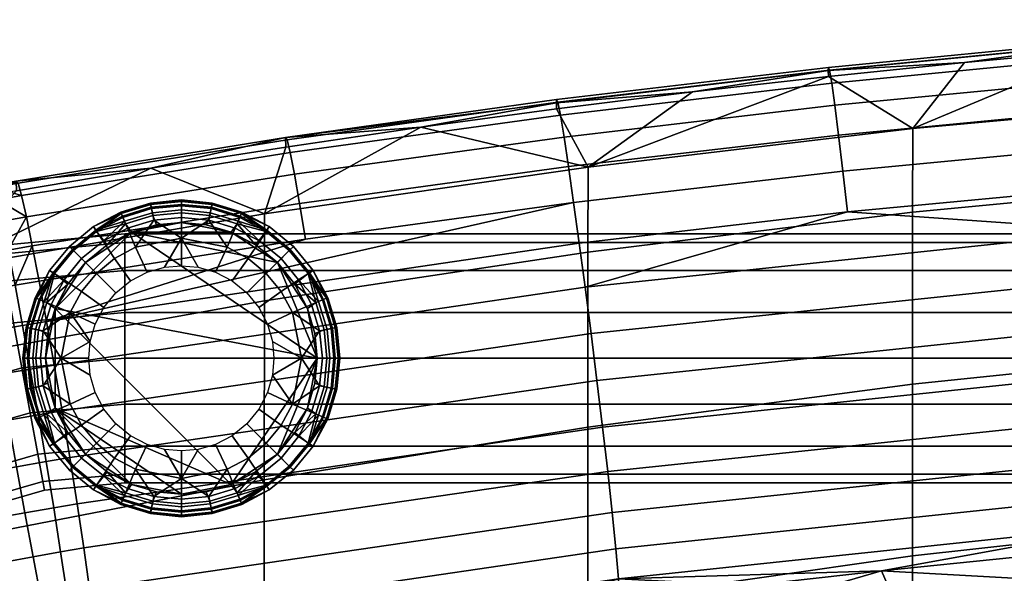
# Model space of a CAD drawing. Header units: millimetres. Extents: x -277 to 277, y -271 to 312.
# Tile 38 of 53: x -194 to -107, y 261 to 310. Entities that reach past the tile are written whole.
import ezdxf

# ---------------------------------------------------------------- set-up
doc = ezdxf.new("R2010")
doc.units = ezdxf.units.MM
doc.header["$MEASUREMENT"] = 0
for name, color, linetype in [('nozky', 250, 'Continuous'), ('podnoz', 7, 'Continuous'), ('sedak', 155, 'Continuous')]:
    doc.layers.add(name, color=color, linetype=linetype)

msp = doc.modelspace()

# ---------------------------------------------------------------- meshes
at = {"layer": 'nozky'}
mesh = msp.add_polyface(dxfattribs=at)
corners = [(-184.417, 291.157), (-188.485, 288.485), (-186.566, 290.044, 2.317), (-184.417, 291.157, 2.317), (-182.184, 291.8, 2.317), (-180, 292), (-188.485, 288.485, 2.317), (-191.157, 284.417), (-188.485, 288.485), (-184.417, 291.157), (-180, 292), (-175.583, 291.157), (-185.162, 292.464, 5.786), (-182.632, 293.231, 5.786), (-182.51, 292.616, 4.001), (-184.922, 291.884, 4.001), (-180, 293.491, 5.786), (-180, 292.863, 4.001), (-185.357, 292.934, 9.528), (-182.731, 293.731, 9.528), (-182.707, 293.605, 7.64), (-185.309, 292.816, 7.64), (-180, 294, 9.528), (-180, 293.872, 7.64), (-185.209, 292.574, 12.808), (-182.655, 293.349, 12.808), (-182.713, 293.635, 11.179), (-185.32, 292.844, 11.179), (-180, 293.61, 12.808), (-180, 293.902, 11.179), (-184.77, 291.514, 15.905), (-182.432, 292.224, 15.905), (-182.561, 292.876, 14.39), (-185.023, 292.129, 14.39), (-180, 292.463, 15.905), (-180, 293.128, 14.39), (-184.064, 289.814, 18.648), (-180, 290.622, 18.648), (-187.495, 291.217, 5.786), (-187.777, 291.641, 9.528), (-187.562, 291.317, 12.808), (-186.924, 290.363, 15.905), (-185.901, 288.832, 18.648), (-189.899, 289.899, 9.528), (-189.539, 289.539, 5.786), (-189.624, 289.624, 12.808), (-188.812, 288.813, 15.905), (-187.512, 287.511, 18.648), (-191.641, 287.778, 9.528), (-191.217, 287.495, 5.786), (-191.316, 287.562, 12.808), (-190.363, 286.924, 15.905), (-182.184, 291.8, 2.317), (-184.417, 291.157, 2.317), (-180, 292, 2.317), (-186.566, 290.044, 2.317), (-188.485, 288.485, 2.317), (-184.481, 286.855, 20.882), (-183.015, 287.615, 20.882), (-181.49, 288.053, 20.882)]
mesh.append_faces([[corners[k] for k in face] for face in [(0, 1, 2, 3), (0, 4, 5, 5), (0, 3, 4, 4), (6, 2, 1, 1), (7, 8, 9, 9), (10, 11, 9, 9), (12, 13, 14, 15), (13, 16, 17, 14), (18, 19, 20, 21), (19, 22, 23, 20), (20, 23, 16, 13), (21, 20, 13, 12), (24, 25, 26, 27), (25, 28, 29, 26), (26, 29, 22, 19), (27, 26, 19, 18), (30, 31, 32, 33), (31, 34, 35, 32), (32, 35, 28, 25), (33, 32, 25, 24), (31, 30, 36, 36), (37, 34, 31, 31), (36, 37, 31, 31), (21, 12, 38, 38), (39, 18, 21, 21), (38, 39, 21, 21), (27, 18, 39, 39), (40, 24, 27, 27), (39, 40, 27, 27), (33, 24, 40, 40), (41, 30, 33, 33), (40, 41, 33, 33), (42, 36, 30, 41), (43, 39, 38, 44), (45, 40, 39, 43), (46, 41, 40, 45), (47, 42, 41, 46), (48, 43, 44, 49), (50, 45, 43, 48), (51, 46, 45, 50), (52, 53, 15, 14), (54, 52, 14, 17), (38, 15, 55, 55), (15, 53, 55, 55), (55, 56, 44, 38), (15, 38, 12, 12), (36, 42, 57, 58), (37, 36, 58, 59)]])
mesh = msp.add_polyface(dxfattribs=at)
corners = [(-171.515, 288.485), (-175.583, 291.157), (-175.583, 291.157, 2.317), (-173.434, 290.044, 2.317), (-180, 292), (-177.816, 291.8, 2.317), (-171.515, 288.485, 2.317), (-180, 292, 2.317), (-182.184, 291.8, 2.317), (-168, 280), (-184.417, 291.157), (-171.515, 288.485), (-175.583, 291.157), (-174.099, 288.832, 18.648), (-172.488, 287.511, 18.648), (-171.188, 288.813, 15.905), (-173.076, 290.363, 15.905), (-174.691, 292.816, 7.64), (-174.643, 292.934, 9.528), (-172.223, 291.641, 9.528), (-172.505, 291.217, 5.786), (-174.838, 292.464, 5.786), (-174.68, 292.844, 11.179), (-174.791, 292.574, 12.808), (-172.438, 291.317, 12.808), (-174.977, 292.129, 14.39), (-175.23, 291.514, 15.905), (-175.936, 289.814, 18.648), (-180, 293.491, 5.786), (-177.368, 293.231, 5.786), (-177.49, 292.616, 4.001), (-180, 292.863, 4.001), (-175.078, 291.884, 4.001), (-180, 294, 9.528), (-177.269, 293.731, 9.528), (-177.293, 293.605, 7.64), (-180, 293.872, 7.64), (-180, 293.61, 12.808), (-177.345, 293.349, 12.808), (-177.287, 293.635, 11.179), (-180, 293.902, 11.179), (-180, 292.463, 15.905), (-177.568, 292.224, 15.905), (-177.439, 292.876, 14.39), (-180, 293.128, 14.39), (-180, 290.622, 18.648), (-171.515, 288.485, 2.317), (-173.434, 290.044, 2.317), (-170.461, 289.539, 5.786), (-175.583, 291.157, 2.317), (-177.816, 291.8, 2.317), (-180, 292, 2.317), (-171.168, 285.901, 18.648), (-174.209, 285.791, 20.882), (-173.145, 284.482, 20.882), (-176.985, 287.615, 20.882), (-175.519, 286.855, 20.882), (-178.51, 288.053, 20.882), (-180, 288.19, 20.882), (-181.49, 288.053, 20.882)]
mesh.append_faces([[corners[k] for k in face] for face in [(0, 1, 2, 3), (4, 5, 1, 1), (0, 3, 6, 6), (1, 5, 2, 2), (4, 7, 5, 5), (8, 7, 4, 4), (9, 10, 11, 11), (11, 10, 12, 12), (13, 14, 15, 16), (17, 18, 19, 19), (20, 21, 17, 17), (19, 20, 17, 17), (22, 23, 24, 24), (19, 18, 22, 22), (24, 19, 22, 22), (25, 26, 16, 16), (24, 23, 25, 25), (16, 24, 25, 25), (27, 13, 16, 26), (28, 29, 30, 31), (29, 21, 32, 30), (33, 34, 35, 36), (34, 18, 17, 35), (35, 17, 21, 29), (36, 35, 29, 28), (37, 38, 39, 40), (38, 23, 22, 39), (39, 22, 18, 34), (40, 39, 34, 33), (41, 42, 43, 44), (42, 26, 25, 43), (43, 25, 23, 38), (44, 43, 38, 37), (42, 41, 45, 45), (27, 26, 42, 42), (45, 27, 42, 42), (46, 47, 20, 48), (49, 32, 47, 47), (32, 21, 20, 20), (47, 32, 20, 20), (30, 32, 49, 50), (50, 51, 31, 30), (52, 14, 53, 54), (13, 27, 55, 56), (14, 13, 56, 53), (27, 45, 57, 55), (45, 58, 57, 57), (58, 45, 59, 59)]])
mesh = msp.add_polyface(dxfattribs=at)
corners = [(-168, 280), (-168.843, 284.417), (-168.843, 284.417, 2.317), (-168.2, 282.184, 2.317), (-169.956, 286.566, 2.317), (-168, 280, 2.317), (-171.515, 288.485), (-171.515, 288.485, 2.317), (-168, 280), (-171.515, 288.485), (-168.843, 284.417), (-167.536, 285.163, 5.786), (-166.769, 282.632, 5.786), (-167.385, 282.51, 4.001), (-168.116, 284.922, 4.001), (-166.51, 280, 5.786), (-167.137, 280, 4.001), (-167.066, 285.358, 9.528), (-166.27, 282.731, 9.528), (-166.395, 282.706, 7.64), (-167.184, 285.309, 7.64), (-166, 280, 9.528), (-166.128, 280, 7.64), (-167.426, 285.208, 12.808), (-166.651, 282.655, 12.808), (-166.365, 282.712, 11.179), (-167.156, 285.32, 11.179), (-166.39, 280, 12.808), (-166.098, 280, 11.179), (-168.485, 284.77, 15.905), (-167.776, 282.431, 15.905), (-167.124, 282.561, 14.39), (-167.871, 285.024, 14.39), (-167.537, 280, 15.905), (-166.871, 280, 14.39), (-170.187, 284.065, 18.648), (-169.378, 280, 18.648), (-168.783, 287.495, 5.786), (-168.359, 287.778, 9.528), (-168.684, 287.562, 12.808), (-169.637, 286.924, 15.905), (-171.168, 285.901, 18.648), (-170.101, 289.899, 9.528), (-170.461, 289.539, 5.786), (-170.376, 289.624, 12.808), (-171.188, 288.813, 15.905), (-172.488, 287.511, 18.648), (-172.223, 291.641, 9.528), (-172.505, 291.217, 5.786), (-172.438, 291.317, 12.808), (-173.076, 290.363, 15.905), (-168, 280, 2.317), (-168.2, 282.184, 2.317), (-168.843, 284.417, 2.317), (-169.956, 286.566, 2.317), (-171.515, 288.485, 2.317), (-171.947, 281.49, 20.882), (-171.811, 280, 20.882), (-173.145, 284.482, 20.882), (-172.385, 283.015, 20.882)]
mesh.append_faces([[corners[k] for k in face] for face in [(0, 1, 2, 3), (4, 2, 1, 1), (0, 3, 5, 5), (1, 6, 7, 4), (8, 9, 10, 10), (11, 12, 13, 14), (12, 15, 16, 13), (17, 18, 19, 20), (18, 21, 22, 19), (19, 22, 15, 12), (20, 19, 12, 11), (23, 24, 25, 26), (24, 27, 28, 25), (25, 28, 21, 18), (26, 25, 18, 17), (29, 30, 31, 32), (30, 33, 34, 31), (31, 34, 27, 24), (32, 31, 24, 23), (30, 29, 35, 35), (36, 33, 30, 30), (35, 36, 30, 30), (20, 11, 37, 37), (38, 17, 20, 20), (37, 38, 20, 20), (26, 17, 38, 38), (39, 23, 26, 26), (38, 39, 26, 26), (32, 23, 39, 39), (40, 29, 32, 32), (39, 40, 32, 32), (41, 35, 29, 40), (42, 38, 37, 43), (44, 39, 38, 42), (45, 40, 39, 44), (46, 41, 40, 45), (47, 42, 43, 48), (49, 44, 42, 47), (50, 45, 44, 49), (51, 52, 13, 16), (52, 53, 14, 13), (54, 14, 53, 53), (54, 55, 43, 37), (14, 37, 11, 11), (14, 54, 37, 37), (56, 57, 36, 36), (35, 41, 58, 59), (36, 35, 59, 56)]])
mesh = msp.add_polyface(dxfattribs=at)
corners = [(-191.157, 284.417), (-190.044, 286.566, 2.317), (-188.485, 288.485), (-192, 280), (-191.8, 282.184, 2.317), (-188.485, 288.485, 2.317), (-191.157, 284.417, 2.317), (-192, 280, 2.317), (-191.157, 284.417), (-191.157, 275.583), (-192, 280), (-184.417, 291.157), (-168, 280), (-188.832, 285.901, 18.648), (-187.512, 287.511, 18.648), (-188.812, 288.813, 15.905), (-190.363, 286.924, 15.905), (-192.816, 285.309, 7.64), (-192.934, 285.358, 9.528), (-191.641, 287.778, 9.528), (-191.217, 287.495, 5.786), (-192.464, 285.163, 5.786), (-192.844, 285.32, 11.179), (-192.574, 285.208, 12.808), (-191.316, 287.562, 12.808), (-192.129, 285.024, 14.39), (-191.515, 284.77, 15.905), (-189.813, 284.065, 18.648), (-193.49, 280, 5.786), (-193.231, 282.632, 5.786), (-192.615, 282.51, 4.001), (-192.863, 280, 4.001), (-191.884, 284.922, 4.001), (-194, 280, 9.528), (-193.73, 282.731, 9.528), (-193.605, 282.706, 7.64), (-193.872, 280, 7.64), (-193.61, 280, 12.808), (-193.349, 282.655, 12.808), (-193.635, 282.712, 11.179), (-193.902, 280, 11.179), (-192.463, 280, 15.905), (-192.224, 282.431, 15.905), (-192.876, 282.561, 14.39), (-193.129, 280, 14.39), (-190.622, 280, 18.648), (-190.044, 286.566, 2.317), (-191.157, 284.417, 2.317), (-188.485, 288.485, 2.317), (-189.539, 289.539, 5.786), (-191.8, 282.184, 2.317), (-192, 280, 2.317), (-185.901, 288.832, 18.648), (-185.791, 285.791, 20.882), (-184.481, 286.855, 20.882), (-187.615, 283.015, 20.882), (-186.855, 284.482, 20.882), (-188.053, 281.49, 20.882), (-188.189, 280, 20.882)]
mesh.append_faces([[corners[k] for k in face] for face in [(0, 1, 2, 2), (3, 4, 0, 0), (2, 1, 5, 5), (0, 4, 6, 6), (6, 1, 0, 0), (4, 3, 7, 7), (8, 9, 10, 10), (11, 12, 8, 8), (13, 14, 15, 16), (17, 18, 19, 19), (20, 21, 17, 17), (19, 20, 17, 17), (22, 23, 24, 24), (19, 18, 22, 22), (24, 19, 22, 22), (25, 26, 16, 16), (24, 23, 25, 25), (16, 24, 25, 25), (27, 13, 16, 26), (28, 29, 30, 31), (29, 21, 32, 30), (33, 34, 35, 36), (34, 18, 17, 35), (35, 17, 21, 29), (36, 35, 29, 28), (37, 38, 39, 40), (38, 23, 22, 39), (39, 22, 18, 34), (40, 39, 34, 33), (41, 42, 43, 44), (42, 26, 25, 43), (43, 25, 23, 38), (44, 43, 38, 37), (42, 41, 45, 45), (27, 26, 42, 42), (45, 27, 42, 42), (32, 46, 47, 47), (48, 46, 20, 49), (50, 51, 31, 30), (20, 46, 32, 32), (30, 32, 47, 50), (21, 20, 32, 32), (52, 14, 53, 54), (13, 27, 55, 56), (27, 57, 55, 55), (56, 53, 14, 13), (57, 27, 45, 45), (57, 45, 58, 58)]])
mesh = msp.add_polyface(dxfattribs=at)
corners = [(-191.8, 277.816, 2.317), (-192, 280, 2.317), (-192, 280), (-191.157, 275.583), (-188.485, 271.515), (-190.044, 273.434, 2.317), (-191.157, 275.583, 2.317), (-188.485, 271.515, 2.317), (-184.417, 268.843), (-188.485, 271.515), (-191.157, 275.583), (-175.583, 268.843), (-191.157, 284.417), (-168, 280), (-192.464, 274.837, 5.786), (-193.231, 277.368, 5.786), (-192.615, 277.49, 4.001), (-191.884, 275.078, 4.001), (-193.49, 280, 5.786), (-192.863, 280, 4.001), (-192.934, 274.642, 9.528), (-193.73, 277.269, 9.528), (-193.605, 277.294, 7.64), (-192.816, 274.691, 7.64), (-194, 280, 9.528), (-193.872, 280, 7.64), (-192.574, 274.792, 12.808), (-193.349, 277.345, 12.808), (-193.635, 277.288, 11.179), (-192.844, 274.68, 11.179), (-193.61, 280, 12.808), (-193.902, 280, 11.179), (-191.515, 275.23, 15.905), (-192.224, 277.569, 15.905), (-192.876, 277.439, 14.39), (-192.129, 274.976, 14.39), (-192.463, 280, 15.905), (-193.129, 280, 14.39), (-189.813, 275.935, 18.648), (-190.622, 280, 18.648), (-191.217, 272.505, 5.786), (-191.641, 272.222, 9.528), (-191.316, 272.438, 12.808), (-190.363, 273.076, 15.905), (-188.832, 274.099, 18.648), (-187.512, 272.489, 18.648), (-188.812, 271.187, 15.905), (-192, 280, 2.317), (-191.8, 277.816, 2.317), (-191.157, 275.583, 2.317), (-190.044, 273.434, 2.317), (-188.485, 271.515, 2.317), (-189.539, 270.461, 5.786), (-188.053, 278.51, 20.882), (-188.189, 280, 20.882), (-186.855, 275.518, 20.882), (-187.615, 276.985, 20.882), (-185.791, 274.209, 20.882), (-185.901, 271.168, 18.648), (-184.481, 273.145, 20.882)]
mesh.append_faces([[corners[k] for k in face] for face in [(0, 1, 2, 2), (3, 0, 2, 2), (4, 5, 3, 3), (3, 6, 0, 0), (3, 5, 6, 6), (7, 5, 4, 4), (8, 9, 10, 10), (11, 10, 12, 12), (13, 11, 12, 12), (14, 15, 16, 17), (15, 18, 19, 16), (20, 21, 22, 23), (21, 24, 25, 22), (22, 25, 18, 15), (23, 22, 15, 14), (26, 27, 28, 29), (27, 30, 31, 28), (28, 31, 24, 21), (29, 28, 21, 20), (32, 33, 34, 35), (33, 36, 37, 34), (34, 37, 30, 27), (35, 34, 27, 26), (33, 32, 38, 38), (39, 36, 33, 33), (38, 39, 33, 33), (23, 14, 40, 40), (41, 20, 23, 23), (40, 41, 23, 23), (29, 20, 41, 41), (42, 26, 29, 29), (41, 42, 29, 29), (35, 26, 42, 42), (43, 32, 35, 35), (42, 43, 35, 35), (44, 38, 32, 43), (45, 44, 43, 46), (47, 48, 16, 19), (48, 49, 17, 16), (49, 50, 17, 17), (50, 51, 52, 40), (40, 14, 17, 17), (50, 40, 17, 17), (53, 54, 39, 39), (38, 44, 55, 56), (39, 38, 56, 53), (44, 45, 57, 55), (45, 58, 59, 57)]])
mesh = msp.add_polyface(dxfattribs=at)
corners = [(-175.583, 268.843), (-171.515, 271.515), (-173.434, 269.956, 2.317), (-175.583, 268.843, 2.317), (-180, 268), (-177.816, 268.2, 2.317), (-180, 268, 2.317), (-171.515, 271.515, 2.317), (-180, 268), (-191.157, 275.583), (-175.583, 268.843), (-168, 280), (-171.515, 271.515), (-182.432, 267.776, 15.905), (-180, 267.537, 15.905), (-180, 269.378, 18.648), (-174.838, 267.536, 5.786), (-177.368, 266.769, 5.786), (-177.49, 267.384, 4.001), (-175.078, 268.116, 4.001), (-180, 266.509, 5.786), (-180, 267.137, 4.001), (-174.643, 267.066, 9.528), (-177.269, 266.269, 9.528), (-177.293, 266.395, 7.64), (-174.691, 267.184, 7.64), (-180, 266, 9.528), (-180, 266.128, 7.64), (-174.791, 267.426, 12.808), (-177.345, 266.651, 12.808), (-177.287, 266.365, 11.179), (-174.68, 267.156, 11.179), (-180, 266.39, 12.808), (-180, 266.098, 11.179), (-175.23, 268.486, 15.905), (-177.568, 267.776, 15.905), (-177.439, 267.124, 14.39), (-174.977, 267.871, 14.39), (-180, 266.872, 14.39), (-175.936, 270.186, 18.648), (-172.505, 268.783, 5.786), (-172.223, 268.359, 9.528), (-172.438, 268.683, 12.808), (-173.076, 269.637, 15.905), (-174.099, 271.168, 18.648), (-171.188, 271.187, 15.905), (-170.376, 270.376, 12.808), (-172.488, 272.489, 18.648), (-180, 268, 2.317), (-177.816, 268.2, 2.317), (-175.583, 268.843, 2.317), (-173.434, 269.956, 2.317), (-170.461, 270.461, 5.786), (-171.515, 271.515, 2.317), (-180, 271.81, 20.882), (-181.49, 271.947, 20.882), (-178.51, 271.947, 20.882), (-176.985, 272.385, 20.882), (-174.209, 274.209, 20.882), (-175.519, 273.145, 20.882), (-171.168, 274.099, 18.648), (-173.145, 275.518, 20.882)]
mesh.append_faces([[corners[k] for k in face] for face in [(0, 1, 2, 3), (4, 0, 3, 5), (4, 5, 6, 6), (1, 7, 2, 2), (8, 9, 10, 10), (11, 12, 10, 10), (13, 14, 15, 15), (16, 17, 18, 19), (17, 20, 21, 18), (22, 23, 24, 25), (23, 26, 27, 24), (24, 27, 20, 17), (25, 24, 17, 16), (28, 29, 30, 31), (29, 32, 33, 30), (30, 33, 26, 23), (31, 30, 23, 22), (34, 35, 36, 37), (35, 14, 38, 36), (36, 38, 32, 29), (37, 36, 29, 28), (35, 34, 39, 39), (15, 14, 35, 35), (39, 15, 35, 35), (25, 16, 40, 40), (41, 22, 25, 25), (40, 41, 25, 25), (31, 22, 41, 41), (42, 28, 31, 31), (41, 42, 31, 31), (37, 28, 42, 42), (43, 34, 37, 37), (42, 43, 37, 37), (44, 39, 34, 43), (45, 43, 42, 46), (47, 44, 43, 45), (48, 49, 18, 21), (19, 50, 51, 51), (49, 50, 19, 18), (52, 40, 51, 53), (40, 16, 19, 19), (51, 40, 19, 19), (15, 54, 55, 55), (54, 15, 56, 56), (15, 39, 57, 56), (44, 47, 58, 59), (39, 44, 59, 57), (47, 60, 61, 58)]])
mesh = msp.add_polyface(dxfattribs=at)
corners = [(-171.515, 271.515), (-168.843, 275.583), (-169.956, 273.434, 2.317), (-171.515, 271.515, 2.317), (-168, 280), (-168, 280, 2.317), (-168.2, 277.816, 2.317), (-168.843, 275.583, 2.317), (-171.515, 271.515), (-168, 280), (-168.843, 275.583), (-170.101, 270.101, 9.528), (-172.223, 268.359, 9.528), (-172.505, 268.783, 5.786), (-170.461, 270.461, 5.786), (-170.376, 270.376, 12.808), (-172.438, 268.683, 12.808), (-168.359, 272.222, 9.528), (-168.783, 272.505, 5.786), (-168.684, 272.438, 12.808), (-169.637, 273.076, 15.905), (-171.188, 271.187, 15.905), (-171.168, 274.099, 18.648), (-172.488, 272.489, 18.648), (-167.184, 274.691, 7.64), (-167.066, 274.642, 9.528), (-167.536, 274.837, 5.786), (-167.156, 274.68, 11.179), (-167.426, 274.792, 12.808), (-167.871, 274.976, 14.39), (-168.485, 275.23, 15.905), (-170.187, 275.935, 18.648), (-166.51, 280, 5.786), (-166.769, 277.368, 5.786), (-167.385, 277.49, 4.001), (-167.137, 280, 4.001), (-168.116, 275.078, 4.001), (-166, 280, 9.528), (-166.27, 277.269, 9.528), (-166.395, 277.294, 7.64), (-166.128, 280, 7.64), (-166.39, 280, 12.808), (-166.651, 277.345, 12.808), (-166.365, 277.288, 11.179), (-166.098, 280, 11.179), (-167.537, 280, 15.905), (-167.776, 277.569, 15.905), (-167.124, 277.439, 14.39), (-166.871, 280, 14.39), (-169.378, 280, 18.648), (-168.843, 275.583, 2.317), (-168.2, 277.816, 2.317), (-169.956, 273.434, 2.317), (-168, 280, 2.317), (-171.515, 271.515, 2.317), (-172.385, 276.985, 20.882), (-173.145, 275.518, 20.882), (-171.947, 278.51, 20.882), (-171.811, 280, 20.882)]
mesh.append_faces([[corners[k] for k in face] for face in [(0, 1, 2, 3), (1, 4, 5, 6), (1, 7, 2, 2), (6, 7, 1, 1), (8, 9, 10, 10), (11, 12, 13, 14), (15, 16, 12, 11), (17, 11, 14, 18), (19, 15, 11, 17), (20, 21, 15, 19), (22, 23, 21, 20), (24, 25, 17, 17), (18, 26, 24, 24), (17, 18, 24, 24), (27, 28, 19, 19), (17, 25, 27, 27), (19, 17, 27, 27), (29, 30, 20, 20), (19, 28, 29, 29), (20, 19, 29, 29), (31, 22, 20, 30), (32, 33, 34, 35), (33, 26, 36, 34), (37, 38, 39, 40), (38, 25, 24, 39), (39, 24, 26, 33), (40, 39, 33, 32), (41, 42, 43, 44), (42, 28, 27, 43), (43, 27, 25, 38), (44, 43, 38, 37), (45, 46, 47, 48), (46, 30, 29, 47), (47, 29, 28, 42), (48, 47, 42, 41), (46, 45, 49, 49), (31, 30, 46, 46), (49, 31, 46, 46), (50, 51, 34, 36), (36, 52, 50, 50), (18, 52, 36, 36), (35, 34, 51, 53), (54, 52, 18, 14), (36, 26, 18, 18), (22, 31, 55, 56), (57, 55, 31, 31), (49, 58, 57, 57), (49, 57, 31, 31)]])
mesh = msp.add_polyface(dxfattribs=at)
corners = [(-188.485, 271.515), (-184.417, 268.843), (-186.566, 269.956, 2.317), (-188.485, 271.515, 2.317), (-180, 268), (-182.184, 268.2, 2.317), (-184.417, 268.843, 2.317), (-180, 268, 2.317), (-191.157, 275.583), (-180, 268), (-184.417, 268.843), (-189.899, 270.101, 9.528), (-191.641, 272.222, 9.528), (-191.217, 272.505, 5.786), (-189.539, 270.461, 5.786), (-189.624, 270.376, 12.808), (-191.316, 272.438, 12.808), (-188.812, 271.187, 15.905), (-190.363, 273.076, 15.905), (-187.777, 268.359, 9.528), (-187.495, 268.783, 5.786), (-187.562, 268.683, 12.808), (-186.924, 269.637, 15.905), (-185.901, 271.168, 18.648), (-187.512, 272.489, 18.648), (-185.309, 267.184, 7.64), (-185.357, 267.066, 9.528), (-185.162, 267.536, 5.786), (-185.32, 267.156, 11.179), (-185.209, 267.426, 12.808), (-185.023, 267.871, 14.39), (-184.77, 268.486, 15.905), (-184.064, 270.186, 18.648), (-180, 266.509, 5.786), (-182.632, 266.769, 5.786), (-182.51, 267.384, 4.001), (-180, 267.137, 4.001), (-184.922, 268.116, 4.001), (-180, 266, 9.528), (-182.731, 266.269, 9.528), (-182.707, 266.395, 7.64), (-180, 266.128, 7.64), (-180, 266.39, 12.808), (-182.655, 266.651, 12.808), (-182.713, 266.365, 11.179), (-180, 266.098, 11.179), (-180, 267.537, 15.905), (-182.432, 267.776, 15.905), (-182.561, 267.124, 14.39), (-180, 266.872, 14.39), (-180, 269.378, 18.648), (-184.417, 268.843, 2.317), (-186.566, 269.956, 2.317), (-188.485, 271.515, 2.317), (-182.184, 268.2, 2.317), (-180, 268, 2.317), (-183.015, 272.385, 20.882), (-184.481, 273.145, 20.882), (-181.49, 271.947, 20.882)]
mesh.append_faces([[corners[k] for k in face] for face in [(0, 1, 2, 3), (4, 5, 1, 1), (1, 6, 2, 2), (4, 7, 5, 5), (5, 6, 1, 1), (8, 9, 10, 10), (11, 12, 13, 14), (15, 16, 12, 11), (17, 18, 16, 15), (19, 11, 14, 20), (21, 15, 11, 19), (22, 17, 15, 21), (23, 24, 17, 22), (25, 26, 19, 19), (20, 27, 25, 25), (19, 20, 25, 25), (28, 29, 21, 21), (19, 26, 28, 28), (21, 19, 28, 28), (30, 31, 22, 22), (21, 29, 30, 30), (22, 21, 30, 30), (32, 23, 22, 31), (33, 34, 35, 36), (34, 27, 37, 35), (38, 39, 40, 41), (39, 26, 25, 40), (40, 25, 27, 34), (41, 40, 34, 33), (42, 43, 44, 45), (43, 29, 28, 44), (44, 28, 26, 39), (45, 44, 39, 38), (46, 47, 48, 49), (47, 31, 30, 48), (48, 30, 29, 43), (49, 48, 43, 42), (32, 31, 47, 47), (50, 32, 47, 47), (51, 37, 52, 52), (53, 52, 20, 14), (51, 54, 35, 37), (37, 27, 20, 20), (52, 37, 20, 20), (36, 35, 54, 55), (23, 32, 56, 57), (32, 50, 58, 56)]])
at = {"layer": 'podnoz'}
mesh = msp.add_polyface(dxfattribs=at)
corners = [(0, 269.772, 10.951), (0, 269, 15), (-185, 269, 15), (-185, 269.772, 10.951), (0, 275.951, 4.772), (0, 272.222, 7.222), (-185, 272.222, 7.222), (-185, 275.951, 4.772), (0, 284.049, 4.772), (0, 280, 4), (-185, 280, 4), (-185, 284.049, 4.772), (0, 290.228, 10.951), (0, 287.778, 7.222), (-185, 287.778, 7.222), (-185, 290.228, 10.951), (0, 290.228, 19.049), (0, 291, 15), (-185, 291, 15), (-185, 290.228, 19.049), (0, 284.049, 25.228), (0, 287.778, 22.778), (-185, 287.778, 22.778), (-185, 284.049, 25.228), (0, 275.951, 25.228), (0, 280, 26), (-185, 280, 26), (-185, 275.951, 25.228), (0, 269.772, 19.049), (0, 272.222, 22.778), (-185, 272.222, 22.778), (-185, 269.772, 19.049), (-199.641, 266.98, 10.951), (-192.237, 269.108, 10.951), (-192.097, 268.349, 15), (-199.355, 266.262, 15), (-200.541, 269.257, 7.222), (-192.683, 271.517, 7.222), (-201.914, 272.725, 4.772), (-193.361, 275.184, 4.772), (-203.404, 276.49, 4), (-194.098, 279.165, 4), (-204.895, 280.254, 4.772), (-194.835, 283.147, 4.772), (-206.268, 283.721, 7.222), (-195.514, 286.813, 7.222), (-207.17, 285.999, 10.951), (-195.959, 289.222, 10.951), (-207.453, 286.717, 15), (-196.1, 289.982, 15), (-207.17, 285.999, 19.049), (-195.959, 289.222, 19.049), (-206.268, 283.721, 22.778), (-195.514, 286.813, 22.778), (-204.895, 280.254, 25.228), (-194.835, 283.147, 25.228), (-203.404, 276.49, 26), (-194.098, 279.165, 26), (-201.914, 272.725, 25.228), (-193.361, 275.184, 25.228), (-200.541, 269.257, 22.778), (-192.683, 271.517, 22.778), (-199.641, 266.98, 19.049), (-192.237, 269.108, 19.049), (-206.764, 263.289, 10.951), (-206.342, 262.643, 15), (-208.104, 265.34, 7.222), (-210.145, 268.461, 4.772), (-212.36, 271.85, 4), (-211.578, 281.302, 7.222), (-211.578, 281.302, 22.778), (-212.36, 271.85, 26), (-214.576, 275.239, 25.228), (-210.145, 268.461, 25.228), (-208.104, 265.34, 22.778), (-206.764, 263.289, 19.049)]
mesh.append_faces([[corners[k] for k in face] for face in [(0, 1, 2, 3), (4, 5, 6, 7), (5, 0, 3, 6), (8, 9, 10, 11), (12, 13, 14, 15), (13, 8, 11, 14), (9, 4, 7, 10), (16, 17, 18, 19), (20, 21, 22, 23), (21, 16, 19, 22), (24, 25, 26, 27), (28, 29, 30, 31), (1, 28, 31, 2), (29, 24, 27, 30), (25, 20, 23, 26), (17, 12, 15, 18), (32, 33, 34, 35), (36, 37, 33, 32), (38, 39, 37, 36), (40, 41, 39, 38), (42, 43, 41, 40), (44, 45, 43, 42), (45, 44, 46, 46), (47, 45, 46, 46), (47, 46, 48, 48), (49, 47, 48, 48), (48, 50, 51, 51), (51, 49, 48, 48), (50, 52, 53, 53), (53, 51, 50, 50), (54, 55, 53, 52), (56, 57, 55, 54), (58, 59, 57, 56), (60, 61, 59, 58), (62, 63, 61, 60), (35, 34, 63, 62), (64, 32, 35, 65), (66, 36, 32, 64), (67, 38, 36, 66), (68, 40, 38, 67), (69, 44, 42, 42), (54, 52, 70, 70), (71, 56, 54, 72), (73, 58, 56, 71), (74, 60, 58, 73), (75, 62, 60, 74), (65, 35, 62, 75), (3, 2, 34, 33), (7, 6, 37, 39), (6, 3, 33, 37), (11, 10, 41, 43), (15, 14, 45, 47), (14, 11, 43, 45), (10, 7, 39, 41), (18, 15, 47, 49), (22, 19, 51, 53), (26, 23, 55, 57), (23, 22, 53, 55), (30, 27, 59, 61), (2, 31, 63, 34), (31, 30, 61, 63), (27, 26, 57, 59), (49, 51, 19, 18)]])
at = {"layer": 'sedak'}
mesh = msp.add_polyface(dxfattribs=at)
corners = [(-86.606, 280.696, 744.967), (-115.382, 277.726, 745.447), (-115.368, 292.918, 799.254), (-86.597, 295.668, 798.794), (-86.6, 265.723, 691.132), (-115.374, 262.53, 691.627), (-86.573, 250.76, 637.305), (-115.343, 247.353, 637.82), (-110.765, 306.164, 844.463), (-98.719, 307.277, 844.27), (-115.354, 300.303, 825.409), (-86.585, 302.945, 824.958), (-86.408, 308.282, 844.095), (-74.085, 309.938, 848.55), (-98.718, 308.07, 848.853), (-98.634, 307.818, 852.876), (-74.021, 309.677, 852.593), (-98.477, 306.646, 856.324), (-73.903, 308.494, 856.057), (-98.26, 304.675, 859.181), (-73.74, 306.512, 858.93), (-97.992, 302.028, 861.435), (-73.54, 303.854, 861.194), (-97.687, 298.829, 863.069), (-73.311, 300.643, 862.837), (-97.353, 295.199, 864.07), (-73.06, 297.002, 863.844), (-97.003, 291.262, 864.424), (-72.798, 293.053, 864.199), (-96.648, 287.14, 864.115), (-72.531, 288.922, 863.889), (-96.299, 282.956, 863.129), (-72.269, 284.729, 862.899), (-95.968, 278.833, 861.451), (-72.019, 280.599, 861.214), (-95.664, 274.894, 859.068), (-71.79, 276.654, 858.819), (-95.399, 271.26, 855.964), (-71.591, 273.017, 855.7), (-122.508, 304.325, 856.67), (-122.7, 305.484, 853.24), (-122.239, 302.368, 859.512), (-121.908, 299.737, 861.754), (-121.528, 296.552, 863.379), (-121.115, 292.937, 864.375), (-98.729, 307.812, 846.631), (-122.817, 305.46, 847.028), (-95.035, 265.403, 847.537), (-106.544, 262.377, 842.381), (-94.956, 263.425, 842.185), (-83.107, 264.371, 842.008), (-118.114, 261.21, 842.6), (-102.769, 257.694, 824.354), (-102.748, 260.349, 833.81), (-117.1, 258.907, 834.056), (-117.122, 256.223, 824.576), (-102.788, 255.177, 815.39), (-117.143, 253.678, 815.587), (-102.809, 252.589, 806.172), (-117.165, 251.06, 806.343), (-102.829, 250.004, 796.964), (-117.187, 248.446, 797.111), (-88.854, 258.935, 824.166), (-88.834, 261.565, 833.602), (-88.871, 256.443, 815.223), (-88.89, 253.879, 806.028), (-88.908, 251.318, 796.841), (-95.892, 248.129, 787.714), (-88.928, 248.779, 787.66), (-81.676, 249.401, 787.609), (-86.43, 252.002, 770.521), (-81.7, 250.396, 774.563), (-88.954, 249.051, 774.803), (-91.816, 250.199, 770.913), (-86.44, 246.549, 767.094), (-86.43, 252.002, 770.521), (-91.816, 250.199, 770.913)]
mesh.append_faces([[corners[k] for k in face] for face in [(0, 1, 2, 3), (4, 5, 1, 0), (6, 7, 5, 4), (8, 9, 10, 10), (11, 9, 12, 12), (10, 9, 11, 11), (3, 2, 10, 11), (13, 14, 15, 15), (16, 13, 15, 15), (16, 15, 17, 17), (18, 16, 17, 17), (18, 17, 19, 19), (20, 18, 19, 19), (19, 21, 22, 22), (22, 20, 19, 19), (21, 23, 24, 24), (24, 22, 21, 21), (23, 25, 26, 26), (26, 24, 23, 23), (27, 28, 26, 25), (29, 30, 28, 27), (31, 32, 30, 29), (33, 34, 32, 31), (35, 36, 34, 33), (37, 38, 36, 35), (39, 17, 15, 40), (41, 19, 17, 39), (42, 21, 19, 41), (43, 23, 21, 42), (44, 25, 23, 43), (27, 25, 44, 44), (45, 12, 9, 9), (45, 9, 8, 8), (8, 46, 45, 45), (13, 12, 14, 14), (45, 14, 12, 12), (47, 48, 49, 49), (49, 50, 47, 47), (51, 48, 47, 47), (52, 53, 54, 55), (56, 52, 55, 57), (58, 56, 57, 59), (60, 58, 59, 61), (62, 63, 53, 52), (64, 62, 52, 56), (65, 64, 56, 58), (66, 65, 58, 60), (66, 67, 68, 68), (60, 67, 66, 66), (69, 66, 68, 68), (49, 48, 53, 53), (49, 63, 50, 50), (51, 53, 48, 48), (63, 49, 53, 53), (70, 71, 72, 72), (73, 70, 72, 72), (74, 75, 76, 76)]])
mesh = msp.add_polyface(dxfattribs=at)
corners = [(-115.382, 277.726, 745.447), (-144.077, 273.909, 746.063), (-144.062, 289.386, 799.845), (-115.368, 292.918, 799.254), (-115.374, 262.53, 691.627), (-144.07, 258.427, 692.263), (-115.343, 247.353, 637.82), (-144.038, 242.974, 638.483), (-144.047, 296.91, 825.989), (-158.821, 300.428, 845.46), (-146.837, 302.053, 845.178), (-134.829, 303.551, 844.917), (-122.803, 304.921, 844.679), (-110.765, 306.164, 844.463), (-115.354, 300.303, 825.409), (-146.84, 302.869, 849.713), (-122.804, 305.724, 849.239), (-122.817, 305.46, 847.028), (-146.855, 302.598, 847.514), (-98.718, 308.07, 848.853), (-98.729, 307.812, 846.631), (-122.7, 305.484, 853.24), (-98.634, 307.818, 852.876), (-146.72, 302.645, 853.694), (-146.492, 301.502, 857.105), (-122.508, 304.325, 856.67), (-146.174, 299.563, 859.932), (-122.239, 302.368, 859.512), (-145.78, 296.95, 862.162), (-121.908, 299.737, 861.754), (-145.329, 293.784, 863.779), (-121.528, 296.552, 863.379), (-144.836, 290.187, 864.769), (-121.115, 292.937, 864.375), (-144.317, 286.281, 865.118), (-97.003, 291.262, 864.424), (-143.789, 282.187, 864.811), (-96.648, 287.14, 864.115), (-143.269, 278.027, 863.834), (-96.299, 282.956, 863.129), (-142.771, 273.924, 862.174), (-95.968, 278.833, 861.451), (-142.314, 269.999, 859.814), (-95.664, 274.894, 859.068), (-141.914, 266.374, 856.742), (-95.399, 271.26, 855.964), (-141.586, 263.17, 852.942), (-95.187, 268.056, 852.125), (-141.347, 260.51, 848.401), (-95.035, 265.403, 847.537), (-170.011, 296.27, 860.445), (-170.381, 298.186, 857.632), (-169.554, 293.679, 862.663), (-169.029, 290.536, 864.272), (-191.915, 283.269, 865.846), (-118.114, 261.21, 842.6), (-141.213, 258.515, 843.104), (-129.67, 259.922, 842.84), (-164.274, 255.335, 843.7), (-152.747, 256.986, 843.39), (-146.563, 252.595, 825.125), (-146.54, 255.351, 834.664), (-161.269, 253.268, 835.019), (-161.292, 250.47, 825.447), (-146.586, 249.98, 816.075), (-161.312, 247.814, 816.36), (-131.806, 254.516, 824.834), (-131.782, 257.234, 834.342), (-131.828, 251.938, 815.817), (-131.85, 249.287, 806.542), (-146.608, 247.29, 806.765), (-117.122, 256.223, 824.576), (-117.1, 258.907, 834.056), (-117.143, 253.678, 815.587), (-117.165, 251.06, 806.343), (-102.748, 260.349, 833.81)]
mesh.append_faces([[corners[k] for k in face] for face in [(0, 1, 2, 3), (4, 5, 1, 0), (6, 7, 5, 4), (8, 9, 10, 10), (11, 8, 10, 10), (8, 11, 12, 12), (13, 14, 12, 12), (12, 14, 8, 8), (3, 2, 8, 14), (15, 16, 17, 18), (16, 19, 20, 17), (21, 22, 19, 16), (23, 21, 16, 15), (24, 25, 21, 23), (26, 27, 25, 24), (28, 29, 27, 26), (30, 31, 29, 28), (32, 33, 31, 30), (33, 32, 34, 34), (34, 35, 33, 33), (36, 37, 35, 34), (38, 39, 37, 36), (40, 41, 39, 38), (42, 43, 41, 40), (44, 45, 43, 42), (46, 47, 45, 44), (48, 49, 47, 46), (50, 26, 24, 51), (52, 28, 26, 50), (53, 30, 28, 52), (54, 32, 30, 30), (17, 12, 11, 11), (17, 13, 12, 12), (18, 10, 9, 9), (18, 11, 10, 10), (18, 17, 11, 11), (49, 48, 55, 55), (48, 56, 57, 57), (57, 55, 48, 48), (58, 59, 48, 48), (59, 56, 48, 48), (60, 61, 62, 63), (64, 60, 63, 65), (66, 67, 61, 60), (68, 66, 60, 64), (69, 68, 64, 70), (71, 72, 67, 66), (73, 71, 66, 68), (74, 73, 68, 69), (67, 55, 57, 57), (61, 59, 62, 62), (67, 57, 56, 56), (56, 61, 67, 67), (59, 61, 56, 56), (55, 67, 72, 72), (75, 55, 72, 72)]])
mesh = msp.add_polyface(dxfattribs=at)
corners = [(-172.671, 269.249, 746.816), (-201.141, 263.748, 747.706), (-201.129, 279.984, 801.418), (-172.655, 285.074, 800.566), (-144.077, 273.909, 746.063), (-144.062, 289.386, 799.845), (-170.776, 298.679, 845.764), (-158.821, 300.428, 845.46), (-172.641, 292.768, 826.697), (-194.575, 294.807, 846.437), (-182.696, 296.805, 846.09), (-201.118, 287.878, 827.533), (-144.047, 296.91, 825.989), (-146.84, 302.869, 849.713), (-146.855, 302.598, 847.514), (-170.782, 299.512, 850.277), (-170.645, 299.307, 854.238), (-146.72, 302.645, 853.694), (-194.427, 295.481, 854.873), (-194.585, 295.662, 850.93), (-170.381, 298.186, 857.632), (-146.492, 301.502, 857.105), (-194.124, 294.386, 858.252), (-193.698, 292.498, 861.054), (-170.011, 296.27, 860.445), (-193.174, 289.935, 863.263), (-169.554, 293.679, 862.663), (-192.571, 286.819, 864.865), (-169.029, 290.536, 864.272), (-191.915, 283.269, 865.846), (-145.329, 293.784, 863.779), (-191.228, 279.406, 866.193), (-144.317, 286.281, 865.118), (-144.836, 290.187, 864.769), (-190.532, 275.351, 865.89), (-143.789, 282.187, 864.811), (-189.85, 271.223, 864.923), (-143.269, 278.027, 863.834), (-189.204, 267.143, 863.279), (-142.771, 273.924, 862.174), (-196.699, 295.295, 850.993), (-196.545, 295.116, 854.936), (-196.246, 294.022, 858.315), (-195.825, 292.135, 861.116), (-195.303, 289.573, 863.324), (-194.702, 286.458, 864.926), (-194.044, 282.91, 865.907), (-193.352, 279.049, 866.253), (-192.646, 274.995, 865.95), (-191.949, 270.87, 864.983), (-199.047, 294.683, 855.024), (-199.175, 294.863, 851.076), (-198.783, 293.587, 858.406), (-198.402, 291.694, 861.208), (-197.92, 289.127, 863.416), (-197.353, 286.006, 865.016), (-196.718, 282.454, 865.993), (-196.031, 278.591, 866.334), (-195.31, 274.539, 866.024), (-194.57, 270.419, 865.05), (-198.825, 278.102, 866.403), (-199.494, 281.973, 866.081), (-198.098, 274.045, 866.073), (-197.319, 269.927, 865.076), (-196.687, 294.438, 846.501), (-199.15, 294.003, 846.577)]
mesh.append_faces([[corners[k] for k in face] for face in [(0, 1, 2, 3), (4, 0, 3, 5), (6, 7, 8, 8), (9, 10, 11, 11), (8, 10, 6, 6), (11, 8, 3, 2), (10, 8, 11, 11), (5, 3, 8, 12), (7, 12, 8, 8), (13, 14, 15, 15), (16, 17, 13, 15), (18, 16, 15, 19), (20, 21, 17, 16), (22, 20, 16, 18), (23, 24, 20, 22), (25, 26, 24, 23), (27, 28, 26, 25), (28, 27, 29, 29), (30, 28, 29, 29), (31, 32, 33, 29), (34, 35, 32, 31), (36, 37, 35, 34), (38, 39, 37, 36), (18, 19, 40, 40), (40, 41, 18, 18), (22, 18, 41, 41), (41, 42, 22, 22), (23, 22, 42, 42), (42, 43, 23, 23), (44, 25, 23, 23), (43, 44, 23, 23), (45, 27, 25, 25), (44, 45, 25, 25), (46, 29, 27, 45), (47, 31, 29, 46), (48, 34, 31, 47), (49, 36, 34, 48), (50, 41, 40, 51), (52, 42, 41, 50), (53, 43, 42, 52), (54, 44, 43, 53), (55, 45, 44, 54), (56, 46, 45, 55), (57, 47, 46, 56), (58, 48, 47, 57), (59, 49, 48, 58), (60, 57, 56, 61), (62, 58, 57, 60), (63, 59, 58, 62), (15, 7, 6, 6), (15, 6, 10, 10), (19, 10, 9, 9), (15, 14, 7, 7), (19, 9, 64, 64), (10, 19, 15, 15), (64, 40, 19, 19), (65, 51, 40, 64)]])
mesh = msp.add_polyface(dxfattribs=at)
corners = [(-221.869, 233.406, 664.929), (-201.137, 247.501, 693.957), (-201.115, 231.313, 640.247), (-199.38, 265.309, 863.307), (-196.503, 265.867, 863.4), (-197.319, 269.927, 865.076), (-200.294, 269.361, 865.021), (-198.385, 261.45, 860.903), (-195.656, 261.992, 861.031), (-197.312, 257.909, 857.799), (-194.793, 258.421, 857.957), (-204.033, 268.572, 864.739), (-201.122, 273.482, 866.058), (-205.047, 272.669, 865.816), (-202.875, 264.556, 862.989), (-201.577, 260.747, 860.559), (-200.146, 257.27, 857.439), (-198.591, 254.249, 853.622), (-196.168, 254.812, 853.984), (-196.916, 251.81, 849.098), (-194.953, 252.281, 849.446), (-208.096, 267.575, 864.013), (-209.332, 271.631, 865.104), (-206.645, 263.617, 862.264), (-204.987, 259.883, 859.849), (-203.138, 256.498, 856.762), (-201.104, 253.585, 852.998), (-198.9, 251.27, 848.549), (-212.402, 266.327, 862.662), (-213.896, 270.319, 863.716), (-210.614, 262.456, 860.974), (-208.55, 258.831, 858.646), (-206.226, 255.573, 855.671), (-203.661, 252.807, 852.045), (-200.872, 250.655, 847.76), (-209.298, 254.491, 854.08), (-212.121, 257.58, 856.834), (-206.174, 251.913, 850.706), (-202.774, 249.968, 846.701), (-208.514, 250.928, 848.973), (-212.167, 253.283, 851.974), (-204.533, 249.222, 845.37), (-206.075, 248.443, 843.804), (-210.555, 249.896, 846.911), (-207.359, 247.661, 842.065), (-212.223, 248.868, 844.635), (-208.375, 246.898, 840.225), (-213.511, 247.885, 842.262), (-195.128, 250.077, 843.859), (-197.877, 249.242, 842.812), (-200.257, 248.284, 841.152), (-202.09, 247.256, 838.934), (-203.312, 246.226, 836.327), (-209.686, 245.486, 836.456), (-210.048, 244.849, 834.606), (-203.712, 245.725, 834.937), (-210.256, 244.249, 832.779), (-204.156, 244.765, 832.065), (-210.331, 243.686, 830.984), (-209.141, 246.17, 838.339), (-210.369, 243.098, 829.083), (-204.27, 243.74, 828.76), (-204.376, 242.042, 823.238), (-204.592, 238.661, 812.246), (-211.185, 229.544, 785.276), (-204.809, 235.292, 801.297), (-190.628, 248.506, 835.833), (-190.683, 240.033, 807.578), (-190.646, 245.613, 826.182), (-190.665, 242.863, 817.013)]
mesh.append_faces([[corners[k] for k in face] for face in [(0, 1, 2, 2), (3, 4, 5, 6), (7, 8, 4, 3), (9, 10, 8, 7), (11, 6, 12, 13), (14, 3, 6, 11), (15, 7, 3, 14), (16, 9, 7, 15), (17, 18, 9, 16), (19, 20, 18, 17), (21, 11, 13, 22), (23, 14, 11, 21), (24, 15, 14, 23), (25, 16, 15, 24), (26, 17, 16, 25), (27, 19, 17, 26), (28, 21, 22, 29), (30, 23, 21, 28), (31, 24, 23, 30), (32, 25, 24, 31), (33, 26, 25, 32), (34, 27, 26, 33), (35, 32, 31, 36), (37, 33, 32, 35), (38, 34, 33, 37), (39, 37, 35, 40), (41, 38, 37, 39), (42, 41, 39, 43), (44, 42, 43, 45), (46, 44, 45, 47), (19, 27, 48, 48), (48, 27, 34, 49), (38, 41, 50, 50), (42, 44, 51, 51), (51, 44, 46, 52), (42, 51, 50, 41), (53, 54, 55, 55), (56, 57, 55, 54), (56, 58, 57, 57), (46, 59, 52, 52), (49, 34, 38, 50), (53, 55, 52, 59), (57, 58, 60, 61), (62, 61, 60, 60), (60, 63, 62, 62), (60, 64, 65, 63), (50, 66, 49, 49), (52, 55, 66, 66), (66, 50, 51, 51), (52, 66, 51, 51), (66, 55, 57, 57), (65, 67, 63, 63), (68, 57, 61, 61), (63, 69, 62, 62), (62, 68, 61, 61), (68, 66, 57, 57)]])
mesh = msp.add_polyface(dxfattribs=at)
corners = [(-172.665, 253.416, 693.04), (-201.137, 247.501, 693.957), (-201.141, 263.748, 747.706), (-172.671, 269.249, 746.816), (-144.07, 258.427, 692.263), (-144.077, 273.909, 746.063), (-172.637, 237.627, 639.292), (-201.115, 231.313, 640.247), (-144.038, 242.974, 638.483), (-188.618, 263.231, 860.943), (-142.314, 269.999, 859.814), (-142.771, 273.924, 862.174), (-189.204, 267.143, 863.279), (-188.114, 259.607, 857.9), (-141.914, 266.374, 856.742), (-187.716, 256.391, 854.137), (-141.586, 263.17, 852.942), (-187.444, 253.705, 849.639), (-141.347, 260.51, 848.401), (-191.283, 266.793, 863.338), (-189.85, 271.223, 864.923), (-191.949, 270.87, 864.983), (-190.671, 262.885, 861.001), (-190.133, 259.266, 857.957), (-189.691, 256.057, 854.193), (-189.368, 253.377, 849.695), (-193.83, 266.353, 863.396), (-194.57, 270.419, 865.05), (-193.105, 262.462, 861.05), (-192.412, 258.867, 857.997), (-191.769, 255.69, 854.222), (-191.189, 253.053, 849.712), (-196.503, 265.867, 863.4), (-197.319, 269.927, 865.076), (-195.656, 261.992, 861.031), (-194.793, 258.421, 857.957), (-193.92, 255.28, 854.163), (-193.051, 252.69, 849.638), (-196.168, 254.812, 853.984), (-197.312, 257.909, 857.799), (-194.953, 252.281, 849.446), (-164.274, 255.335, 843.7), (-189.187, 251.348, 844.447), (-187.323, 251.667, 844.392), (-192.194, 250.774, 844.366), (-195.128, 250.077, 843.859), (-175.799, 253.563, 844.034), (-196.916, 251.81, 849.098), (-175.987, 248.143, 825.799), (-175.966, 250.987, 835.409), (-190.628, 248.506, 835.833), (-190.646, 245.613, 826.182), (-176.007, 245.442, 816.673), (-190.665, 242.863, 817.013), (-176.027, 242.663, 807.284), (-190.683, 240.033, 807.578), (-176.048, 239.891, 797.917), (-190.701, 237.212, 798.17), (-176.069, 237.136, 788.605), (-190.72, 234.41, 788.825), (-161.292, 250.47, 825.447), (-161.269, 253.268, 835.019), (-161.312, 247.814, 816.36), (-161.335, 245.082, 807.013), (-161.357, 242.355, 797.685), (-161.38, 239.643, 788.402), (-161.402, 237.112, 779.734), (-176.091, 234.568, 779.921), (-197.877, 249.242, 842.812), (-152.747, 256.986, 843.39), (-204.376, 242.042, 823.238), (-204.809, 235.292, 801.297), (-204.592, 238.661, 812.246)]
mesh.append_faces([[corners[k] for k in face] for face in [(0, 1, 2, 3), (4, 0, 3, 5), (6, 7, 1, 0), (8, 6, 0, 4), (9, 10, 11, 12), (13, 14, 10, 9), (15, 16, 14, 13), (17, 18, 16, 15), (19, 12, 20, 21), (22, 9, 12, 19), (23, 13, 9, 22), (24, 15, 13, 23), (25, 17, 15, 24), (26, 19, 21, 27), (28, 22, 19, 26), (29, 23, 22, 28), (30, 24, 23, 29), (31, 25, 24, 30), (32, 26, 27, 33), (34, 28, 26, 32), (35, 29, 28, 34), (36, 30, 29, 35), (37, 31, 30, 36), (38, 36, 35, 39), (40, 37, 36, 38), (18, 17, 41, 41), (25, 42, 43, 17), (37, 44, 42, 31), (40, 45, 44, 37), (25, 31, 42, 42), (17, 43, 46, 46), (40, 47, 45, 45), (17, 46, 41, 41), (48, 49, 50, 51), (52, 48, 51, 53), (54, 52, 53, 55), (56, 54, 55, 57), (58, 56, 57, 59), (60, 61, 49, 48), (62, 60, 48, 52), (63, 62, 52, 54), (64, 63, 54, 56), (65, 64, 56, 58), (66, 65, 58, 67), (68, 50, 45, 45), (50, 42, 44, 44), (45, 50, 44, 44), (50, 43, 42, 42), (50, 49, 46, 46), (49, 41, 46, 46), (61, 69, 41, 41), (61, 41, 49, 49), (43, 50, 46, 46), (70, 53, 51, 51), (71, 57, 55, 55), (72, 55, 53, 53), (71, 59, 57, 57)]])

doc.saveas('drawing.dxf')
